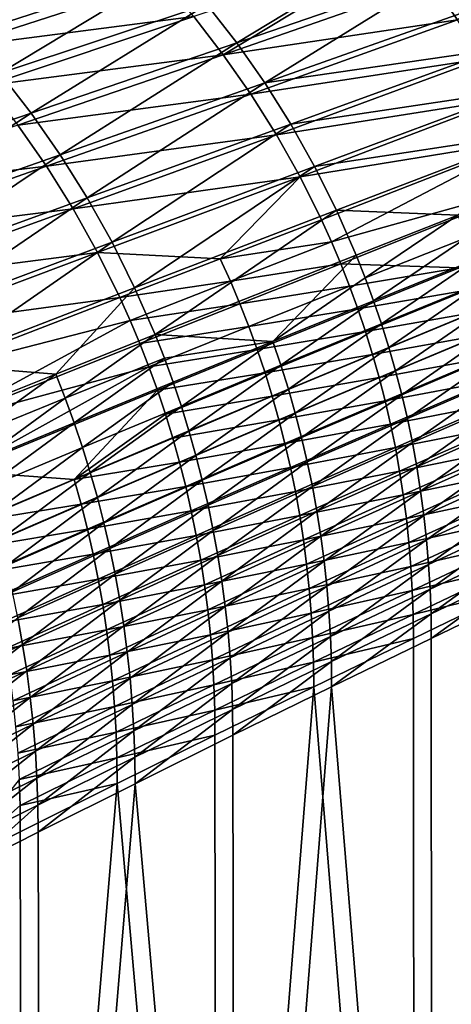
# Model space of a CAD drawing. Header units: metres. Extents: x -900 to 900, y -400 to 400.
# Tile 229 of 243: x 750 to 813, y 133 to 277. Entities that reach past the tile are written whole.
import ezdxf

# ---------------------------------------------------------------- set-up
doc = ezdxf.new("R2010")
doc.units = ezdxf.units.M

msp = doc.modelspace()

# ---------------------------------------------------------------- linework, layer by layer
at = {"layer": 'top'}
for points in [[(737.632568, 279.680328, -139.792862), (768.110962, 289.274658, -86.564728), (742.714417, 274.330872, -139.727478)], [(768.110962, 289.274658, -86.564728), (772.998901, 284.133423, -86.526016), (742.714417, 274.330872, -139.727478)], [(777.62677, 278.755463, -86.488091), (808.098511, 288.964691, -33.549595), (781.983765, 273.153381, -86.451195)], [(808.098511, 288.964691, -33.549595), (812.302551, 283.58609, -33.535637), (781.983765, 273.153381, -86.451195)], [(780.028992, 271.429291, -84.908028), (806.169006, 287.251801, -32.056137), (775.72583, 276.969086, -84.964172)], [(810.291565, 281.983398, -32.022514), (806.169006, 287.251801, -32.056137), (780.028992, 271.429291, -84.908028)], [(742.714417, 274.330872, -139.727478), (772.998901, 284.133423, -86.526016), (747.524109, 268.733154, -139.663727)], [(772.998901, 284.133423, -86.526016), (777.62677, 278.755463, -86.488091), (747.524109, 268.733154, -139.663727)], [(781.983765, 273.153381, -86.451195), (812.302551, 283.58609, -33.535637), (786.059753, 267.340271, -86.415588)], [(812.302551, 283.58609, -33.535637), (816.237732, 278.007172, -33.523922), (786.059753, 267.340271, -86.415588)], [(740.869202, 272.481049, -138.238556), (771.150574, 282.286469, -85.025169), (735.836792, 277.76889, -138.331573)], [(775.72583, 276.969086, -84.964172), (771.150574, 282.286469, -85.025169), (740.869202, 272.481049, -138.238556)], [(814.151367, 276.510223, -31.994404), (810.291565, 281.983398, -32.022514), (780.028992, 271.429291, -84.908028)], [(810.291565, 281.983398, -32.022514), (814.151367, 276.510223, -31.994404), (814.864502, 277.118073, -30.789059)], [(747.524109, 268.733154, -139.663727), (777.62677, 278.755463, -86.488091), (752.05072, 262.900085, -139.60199)], [(777.62677, 278.755463, -86.488091), (781.983765, 273.153381, -86.451195), (752.05072, 262.900085, -139.60199)], [(745.626587, 266.942963, -138.151001), (775.72583, 276.969086, -84.964172), (740.869202, 272.481049, -138.238556)], [(775.72583, 276.969086, -84.964172), (745.626587, 266.942963, -138.151001), (780.028992, 271.429291, -84.908028)], [(786.059753, 267.340271, -86.415588), (816.237732, 278.007172, -33.523922), (819.894226, 272.241241, -33.514404)], [(814.151367, 276.510223, -31.994404), (780.028992, 271.429291, -84.908028), (784.050842, 265.68338, -84.856918)], [(817.738281, 270.841949, -31.971643), (814.151367, 276.510223, -31.994404), (784.050842, 265.68338, -84.856918)], [(752.05072, 262.900085, -139.60199), (781.983765, 273.153381, -86.451195), (756.283875, 256.845032, -139.542694)], [(781.983765, 273.153381, -86.451195), (786.059753, 267.340271, -86.415588), (756.283875, 256.845032, -139.542694)], [(780.028992, 271.429291, -84.908028), (745.626587, 266.942963, -138.151001), (750.099609, 261.171204, -138.069244)], [(784.050842, 265.68338, -84.856918), (780.028992, 271.429291, -84.908028), (750.099609, 261.171204, -138.069244)], [(786.059753, 267.340271, -86.415588), (819.894226, 272.241241, -33.514404), (789.845154, 261.329712, -86.381531)], [(819.894226, 272.241241, -33.514404), (823.263306, 266.302399, -33.507084), (789.845154, 261.329712, -86.381531)], [(817.738281, 270.841949, -31.971643), (784.050842, 265.68338, -84.856918), (787.782227, 259.747559, -84.811005)], [(821.042419, 264.988892, -31.954088), (817.738281, 270.841949, -31.971643), (787.782227, 259.747559, -84.811005)], [(752.05072, 262.900085, -139.60199), (722.487732, 252.846405, -192.985291), (747.524109, 268.733154, -139.663727)], [(756.283875, 256.845032, -139.542694), (786.059753, 267.340271, -86.415588), (760.213867, 250.582001, -139.486221)], [(786.059753, 267.340271, -86.415588), (789.845154, 261.329712, -86.381531), (760.213867, 250.582001, -139.486221)], [(784.050842, 265.68338, -84.856918), (750.099609, 261.171204, -138.069244), (754.278931, 255.18251, -137.993591)], [(787.782227, 259.747559, -84.811005), (784.050842, 265.68338, -84.856918), (754.278931, 255.18251, -137.993591)], [(789.845154, 261.329712, -86.381531), (823.263306, 266.302399, -33.507084), (793.331299, 255.135727, -86.349281)], [(793.331299, 255.135727, -86.349281), (823.263306, 266.302399, -33.507084), (826.336609, 260.204895, -33.501965)], [(821.042419, 264.988892, -31.954088), (787.782227, 259.747559, -84.811005), (791.213928, 253.637985, -84.77047)], [(824.055908, 258.968292, -31.941742), (821.042419, 264.988892, -31.954088), (791.213928, 253.637985, -84.77047)], [(726.900513, 246.526443, -192.910095), (722.487732, 252.846405, -192.985291), (752.05072, 262.900085, -139.60199)], [(756.283875, 256.845032, -139.542694), (726.900513, 246.526443, -192.910095), (752.05072, 262.900085, -139.60199)], [(754.278931, 255.18251, -137.993591), (750.099609, 261.171204, -138.069244), (720.55481, 251.115967, -191.456863)], [(760.213867, 250.582001, -139.486221), (789.845154, 261.329712, -86.381531), (763.831848, 244.125381, -139.432983)], [(789.845154, 261.329712, -86.381531), (793.331299, 255.135727, -86.349281), (763.831848, 244.125381, -139.432983)], [(787.782227, 259.747559, -84.811005), (754.278931, 255.18251, -137.993591), (758.155212, 248.9935, -137.924393)], [(791.213928, 253.637985, -84.77047), (787.782227, 259.747559, -84.811005), (758.155212, 248.9935, -137.924393)], [(796.509949, 248.772781, -86.319099), (793.331299, 255.135727, -86.349281), (826.336609, 260.204895, -33.501965)], [(796.509949, 248.772781, -86.319099), (826.336609, 260.204895, -33.501965), (814.189148, 248.076477, -59.861225)], [(824.055908, 258.968292, -31.941742), (791.213928, 253.637985, -84.77047), (794.33667, 247.370911, -84.735489)], [(795.779358, 244.18338, -84.720139), (824.055908, 258.968292, -31.941742), (794.33667, 247.370911, -84.735489)], [(826.772217, 252.80191, -31.93471), (824.055908, 258.968292, -31.941742), (795.779358, 244.18338, -84.720139)], [(730.996399, 239.988327, -192.838608), (726.900513, 246.526443, -192.910095), (756.283875, 256.845032, -139.542694)], [(760.213867, 250.582001, -139.486221), (730.996399, 239.988327, -192.838608), (756.283875, 256.845032, -139.542694)], [(754.278931, 255.18251, -137.993591), (720.55481, 251.115967, -191.456863), (724.914734, 244.859909, -191.367401)], [(758.155212, 248.9935, -137.924393), (754.278931, 255.18251, -137.993591), (724.914734, 244.859909, -191.367401)], [(763.831848, 244.125381, -139.432983), (793.331299, 255.135727, -86.349281), (767.129578, 237.490021, -139.383362)], [(767.129578, 237.490021, -139.383362), (793.331299, 255.135727, -86.349281), (796.509949, 248.772781, -86.319099)], [(758.155212, 248.9935, -137.924393), (761.719055, 242.620865, -137.861984), (791.213928, 253.637985, -84.77047)], [(791.213928, 253.637985, -84.77047), (761.719055, 242.620865, -137.861984), (779.589783, 241.711884, -111.236504)], [(794.33667, 247.370911, -84.735489), (791.213928, 253.637985, -84.77047), (779.589783, 241.711884, -111.236504)], [(797.141357, 240.962555, -84.706238), (826.772217, 252.80191, -31.93471), (795.779358, 244.18338, -84.720139)], [(814.394165, 240.387329, -58.273975), (826.772217, 252.80191, -31.93471), (797.141357, 240.962555, -84.706238)], [(734.766174, 233.247086, -192.771347), (730.996399, 239.988327, -192.838608), (760.213867, 250.582001, -139.486221)], [(763.831848, 244.125381, -139.432983), (734.766174, 233.247086, -192.771347), (760.213867, 250.582001, -139.486221)], [(724.914734, 244.859909, -191.367401), (728.957703, 238.393723, -191.2854), (758.155212, 248.9935, -137.924393)], [(728.957703, 238.393723, -191.2854), (761.719055, 242.620865, -137.861984), (758.155212, 248.9935, -137.924393)], [(770.099609, 230.691208, -139.337753), (767.129578, 237.490021, -139.383362), (796.509949, 248.772781, -86.319099)], [(799.373779, 242.255722, -86.291229), (770.099609, 230.691208, -139.337753), (796.509949, 248.772781, -86.319099)], [(814.189148, 248.076477, -59.861225), (799.373779, 242.255722, -86.291229), (796.509949, 248.772781, -86.319099)], [(799.373779, 242.255722, -86.291229), (814.189148, 248.076477, -59.861225), (800.685547, 238.944153, -86.278244)], [(800.685547, 238.944153, -86.278244), (814.189148, 248.076477, -59.861225), (815.479492, 244.833221, -59.854172)], [(795.779358, 244.18338, -84.720139), (794.33667, 247.370911, -84.735489), (779.589783, 241.711884, -111.236504)], [(738.201477, 226.318207, -192.708771), (734.766174, 233.247086, -192.771347), (763.831848, 244.125381, -139.432983)], [(767.129578, 237.490021, -139.383362), (738.201477, 226.318207, -192.708771), (763.831848, 244.125381, -139.432983)], [(781.058777, 238.455856, -111.215858), (795.779358, 244.18338, -84.720139), (779.589783, 241.711884, -111.236504)], [(797.141357, 240.962555, -84.706238), (795.779358, 244.18338, -84.720139), (781.058777, 238.455856, -111.215858)], [(801.916199, 235.599777, -86.265938), (800.685547, 238.944153, -86.278244), (815.479492, 244.833221, -59.854172)], [(801.916199, 235.599777, -86.265938), (815.479492, 244.833221, -59.854172), (816.690125, 241.558411, -59.847485)], [(728.957703, 238.393723, -191.2854), (732.674072, 231.734772, -191.211243), (761.719055, 242.620865, -137.861984)], [(761.719055, 242.620865, -137.861984), (732.674072, 231.734772, -191.211243), (764.961182, 236.081238, -137.806671)], [(779.589783, 241.711884, -111.236504), (761.719055, 242.620865, -137.861984), (764.961182, 236.081238, -137.806671)], [(770.099609, 230.691208, -139.337753), (799.373779, 242.255722, -86.291229), (787.264832, 229.662277, -112.748459)], [(787.264832, 229.662277, -112.748459), (799.373779, 242.255722, -86.291229), (800.685547, 238.944153, -86.278244)], [(781.058777, 238.455856, -111.215858), (779.589783, 241.711884, -111.236504), (764.961182, 236.081238, -137.806671)], [(782.445557, 235.16539, -111.196907), (797.141357, 240.962555, -84.706238), (781.058777, 238.455856, -111.215858)], [(798.421753, 237.710449, -84.69381), (797.141357, 240.962555, -84.706238), (782.445557, 235.16539, -111.196907)], [(798.421753, 237.710449, -84.69381), (814.394165, 240.387329, -58.273975), (797.141357, 240.962555, -84.706238)], [(803.065002, 232.224548, -86.254333), (801.916199, 235.599777, -86.265938), (816.690125, 241.558411, -59.847485)], [(816.690125, 241.558411, -59.847485), (817.820374, 238.253952, -59.841175), (803.065002, 232.224548, -86.254333)], [(799.6203, 234.42894, -84.682884), (814.394165, 240.387329, -58.273975), (798.421753, 237.710449, -84.69381)], [(814.394165, 240.387329, -58.273975), (799.6203, 234.42894, -84.682884), (815.492249, 237.149017, -58.269424)], [(766.458679, 232.754013, -137.781784), (781.058777, 238.455856, -111.215858), (764.961182, 236.081238, -137.806671)], [(782.445557, 235.16539, -111.196907), (781.058777, 238.455856, -111.215858), (766.458679, 232.754013, -137.781784)], [(787.264832, 229.662277, -112.748459), (800.685547, 238.944153, -86.278244), (801.916199, 235.599777, -86.265938)], [(817.820374, 238.253952, -59.841175), (804.131287, 228.820435, -86.243469), (803.065002, 232.224548, -86.254333)], [(817.820374, 238.253952, -59.841175), (818.869507, 234.921814, -59.835266), (804.131287, 228.820435, -86.243469)], [(738.201477, 226.318207, -192.708771), (767.129578, 237.490021, -139.383362), (755.638794, 224.94371, -165.961166)], [(755.638794, 224.94371, -165.961166), (767.129578, 237.490021, -139.383362), (770.099609, 230.691208, -139.337753)], [(783.749084, 231.842499, -111.179688), (798.421753, 237.710449, -84.69381), (782.445557, 235.16539, -111.196907)], [(783.749084, 231.842499, -111.179688), (799.6203, 234.42894, -84.682884), (798.421753, 237.710449, -84.69381)], [(799.6203, 234.42894, -84.682884), (800.736694, 231.119965, -84.673477), (815.492249, 237.149017, -58.269424)], [(800.736694, 231.119965, -84.673477), (816.509521, 233.886276, -58.26609), (815.492249, 237.149017, -58.269424)], [(764.961182, 236.081238, -137.806671), (732.674072, 231.734772, -191.211243), (736.054199, 224.900436, -191.145325)], [(766.458679, 232.754013, -137.781784), (764.961182, 236.081238, -137.806671), (736.054199, 224.900436, -191.145325)], [(767.872253, 229.391296, -137.758804), (782.445557, 235.16539, -111.196907), (766.458679, 232.754013, -137.781784)], [(783.749084, 231.842499, -111.179688), (782.445557, 235.16539, -111.196907), (767.872253, 229.391296, -137.758804)], [(788.433716, 226.213913, -112.732765), (787.264832, 229.662277, -112.748459), (801.916199, 235.599777, -86.265938)], [(788.433716, 226.213913, -112.732765), (801.916199, 235.599777, -86.265938), (803.065002, 232.224548, -86.254333)], [(784.969177, 228.489151, -111.164238), (799.6203, 234.42894, -84.682884), (783.749084, 231.842499, -111.179688)], [(800.736694, 231.119965, -84.673477), (799.6203, 234.42894, -84.682884), (784.969177, 228.489151, -111.164238)], [(801.770874, 227.7854, -84.665627), (816.509521, 233.886276, -58.26609), (800.736694, 231.119965, -84.673477)], [(817.445801, 230.600983, -58.263985), (816.509521, 233.886276, -58.26609), (801.770874, 227.7854, -84.665627)], [(818.869507, 234.921814, -59.835266), (805.114441, 225.38942, -86.233383), (804.131287, 228.820435, -86.243469)], [(805.114441, 225.38942, -86.233383), (818.869507, 234.921814, -59.835266), (819.836975, 231.56395, -59.829773)], [(739.08844, 217.908096, -191.088013), (766.458679, 232.754013, -137.781784), (736.054199, 224.900436, -191.145325)], [(739.08844, 217.908096, -191.088013), (767.872253, 229.391296, -137.758804), (766.458679, 232.754013, -137.781784)], [(789.518555, 222.735565, -112.718086), (788.433716, 226.213913, -112.732765), (803.065002, 232.224548, -86.254333)], [(803.065002, 232.224548, -86.254333), (804.131287, 228.820435, -86.243469), (789.518555, 222.735565, -112.718086)], [(769.200928, 225.995132, -137.737762), (783.749084, 231.842499, -111.179688), (767.872253, 229.391296, -137.758804)], [(769.200928, 225.995132, -137.737762), (784.969177, 228.489151, -111.164238), (783.749084, 231.842499, -111.179688)], [(786.105652, 225.107239, -111.150581), (800.736694, 231.119965, -84.673477), (784.969177, 228.489151, -111.164238)], [(786.105652, 225.107239, -111.150581), (801.770874, 227.7854, -84.665627), (800.736694, 231.119965, -84.673477)], [(806.013916, 221.933502, -86.224091), (805.114441, 225.38942, -86.233383), (819.836975, 231.56395, -59.829773)], [(806.013916, 221.933502, -86.224091), (819.836975, 231.56395, -59.829773), (820.722229, 228.182373, -59.824711)], [(769.200928, 225.995132, -137.737762), (767.872253, 229.391296, -137.758804), (739.08844, 217.908096, -191.088013)], [(757.025818, 221.41214, -165.936981), (755.638794, 224.94371, -165.961166), (770.099609, 230.691208, -139.337753)], [(757.025818, 221.41214, -165.936981), (770.099609, 230.691208, -139.337753), (771.459656, 227.235367, -139.316589)], [(771.459656, 227.235367, -139.316589), (770.099609, 230.691208, -139.337753), (787.264832, 229.662277, -112.748459)], [(771.459656, 227.235367, -139.316589), (787.264832, 229.662277, -112.748459), (772.735291, 223.744553, -139.29657)], [(787.264832, 229.662277, -112.748459), (773.925903, 220.220749, -139.277756), (772.735291, 223.744553, -139.29657)], [(773.925903, 220.220749, -139.277756), (787.264832, 229.662277, -112.748459), (788.433716, 226.213913, -112.732765)], [(802.722595, 224.42717, -84.65934), (817.445801, 230.600983, -58.263985), (801.770874, 227.7854, -84.665627)], [(818.300842, 227.294998, -58.263119), (817.445801, 230.600983, -58.263985), (802.722595, 224.42717, -84.65934)], [(770.444397, 222.56752, -137.718704), (784.969177, 228.489151, -111.164238), (769.200928, 225.995132, -137.737762)], [(784.969177, 228.489151, -111.164238), (770.444397, 222.56752, -137.718704), (786.105652, 225.107239, -111.150581)], [(804.131287, 228.820435, -86.243469), (790.518677, 219.229263, -112.704483), (789.518555, 222.735565, -112.718086)], [(804.131287, 228.820435, -86.243469), (805.114441, 225.38942, -86.233383), (790.518677, 219.229263, -112.704483)], [(806.829224, 218.454697, -86.215637), (806.013916, 221.933502, -86.224091), (820.722229, 228.182373, -59.824711)], [(820.722229, 228.182373, -59.824711), (821.524658, 224.779053, -59.820103), (806.829224, 218.454697, -86.215637)], [(758.326721, 217.844635, -165.914139), (757.025818, 221.41214, -165.936981), (771.459656, 227.235367, -139.316589)], [(758.326721, 217.844635, -165.914139), (771.459656, 227.235367, -139.316589), (772.735291, 223.744553, -139.29657)], [(787.158264, 221.69873, -111.138756), (801.770874, 227.7854, -84.665627), (786.105652, 225.107239, -111.150581)], [(802.722595, 224.42717, -84.65934), (801.770874, 227.7854, -84.665627), (787.158264, 221.69873, -111.138756)], [(803.591675, 221.04715, -84.654648), (818.300842, 227.294998, -58.263119), (802.722595, 224.42717, -84.65934)], [(819.074524, 223.97023, -58.263512), (818.300842, 227.294998, -58.263119), (803.591675, 221.04715, -84.654648)], [(741.294617, 219.217606, -192.651382), (738.201477, 226.318207, -192.708771), (755.638794, 224.94371, -165.961166)], [(741.768799, 210.774963, -191.039703), (769.200928, 225.995132, -137.737762), (739.08844, 217.908096, -191.088013)], [(741.768799, 210.774963, -191.039703), (770.444397, 222.56752, -137.718704), (769.200928, 225.995132, -137.737762)], [(770.444397, 222.56752, -137.718704), (771.6026, 219.110428, -137.701675), (786.105652, 225.107239, -111.150581)], [(771.6026, 219.110428, -137.701675), (787.158264, 221.69873, -111.138756), (786.105652, 225.107239, -111.150581)], [(775.030762, 216.666016, -139.260193), (773.925903, 220.220749, -139.277756), (788.433716, 226.213913, -112.732765)], [(775.030762, 216.666016, -139.260193), (788.433716, 226.213913, -112.732765), (789.518555, 222.735565, -112.718086)], [(805.114441, 225.38942, -86.233383), (791.433594, 215.697006, -112.691978), (790.518677, 219.229263, -112.704483)], [(791.433594, 215.697006, -112.691978), (805.114441, 225.38942, -86.233383), (806.013916, 221.933502, -86.224091)], [(741.294617, 219.217606, -192.651382), (755.638794, 224.94371, -165.961166), (742.710693, 215.608002, -192.624802)], [(742.710693, 215.608002, -192.624802), (755.638794, 224.94371, -165.961166), (757.025818, 221.41214, -165.936981)], [(759.540771, 214.243256, -165.892685), (758.326721, 217.844635, -165.914139), (772.735291, 223.744553, -139.29657)], [(772.735291, 223.744553, -139.29657), (773.925903, 220.220749, -139.277756), (759.540771, 214.243256, -165.892685)], [(788.126892, 218.265549, -111.128807), (802.722595, 224.42717, -84.65934), (787.158264, 221.69873, -111.138756)], [(803.591675, 221.04715, -84.654648), (802.722595, 224.42717, -84.65934), (788.126892, 218.265549, -111.128807)], [(804.377991, 217.647247, -84.651581), (819.074524, 223.97023, -58.263512), (803.591675, 221.04715, -84.654648)], [(819.766602, 220.628525, -58.265179), (819.074524, 223.97023, -58.263512), (804.377991, 217.647247, -84.651581)], [(806.829224, 218.454697, -86.215637), (821.524658, 224.779053, -59.820103), (807.559875, 214.955017, -86.208054)], [(807.559875, 214.955017, -86.208054), (821.524658, 224.779053, -59.820103), (822.243896, 221.356018, -59.81596)], [(758.322998, 209.565918, -164.309326), (770.444397, 222.56752, -137.718704), (741.768799, 210.774963, -191.039703)], [(771.6026, 219.110428, -137.701675), (770.444397, 222.56752, -137.718704), (758.322998, 209.565918, -164.309326)], [(776.049255, 213.082367, -139.243942), (775.030762, 216.666016, -139.260193), (789.518555, 222.735565, -112.718086)], [(789.518555, 222.735565, -112.718086), (790.518677, 219.229263, -112.704483), (776.049255, 213.082367, -139.243942)], [(744.038757, 211.961609, -192.599686), (742.710693, 215.608002, -192.624802), (757.025818, 221.41214, -165.936981)], [(744.038757, 211.961609, -192.599686), (757.025818, 221.41214, -165.936981), (758.326721, 217.844635, -165.914139)], [(772.675232, 215.625793, -137.686722), (787.158264, 221.69873, -111.138756), (771.6026, 219.110428, -137.701675)], [(788.126892, 218.265549, -111.128807), (787.158264, 221.69873, -111.138756), (772.675232, 215.625793, -137.686722)], [(789.011353, 214.809601, -111.12075), (803.591675, 221.04715, -84.654648), (788.126892, 218.265549, -111.128807)], [(804.377991, 217.647247, -84.651581), (803.591675, 221.04715, -84.654648), (789.011353, 214.809601, -111.12075)], [(792.262756, 212.140854, -112.680626), (791.433594, 215.697006, -112.691978), (806.013916, 221.933502, -86.224091)], [(792.262756, 212.140854, -112.680626), (806.013916, 221.933502, -86.224091), (806.829224, 218.454697, -86.215637)], [(807.559875, 214.955017, -86.208054), (822.243896, 221.356018, -59.81596), (808.205383, 211.436508, -86.20137)], [(822.243896, 221.356018, -59.81596), (822.879456, 217.915268, -59.812305), (808.205383, 211.436508, -86.20137)], [(773.925903, 220.220749, -139.277756), (760.667297, 210.610046, -165.872681), (759.540771, 214.243256, -165.892685)], [(760.667297, 210.610046, -165.872681), (773.925903, 220.220749, -139.277756), (775.030762, 216.666016, -139.260193)], [(805.08136, 214.22937, -84.650146), (819.766602, 220.628525, -58.265179), (804.377991, 217.647247, -84.651581)], [(820.376953, 217.271744, -58.268131), (819.766602, 220.628525, -58.265179), (805.08136, 214.22937, -84.650146)], [(758.322998, 209.565918, -164.309326), (772.675232, 215.625793, -137.686722), (771.6026, 219.110428, -137.701675)], [(773.662231, 212.115616, -137.673874), (788.126892, 218.265549, -111.128807), (772.675232, 215.625793, -137.686722)], [(789.011353, 214.809601, -111.12075), (788.126892, 218.265549, -111.128807), (773.662231, 212.115616, -137.673874)], [(790.518677, 219.229263, -112.704483), (776.980896, 209.471848, -139.229019), (776.049255, 213.082367, -139.243942)], [(790.518677, 219.229263, -112.704483), (791.433594, 215.697006, -112.691978), (776.980896, 209.471848, -139.229019)], [(793.005737, 208.562836, -112.670464), (792.262756, 212.140854, -112.680626), (806.829224, 218.454697, -86.215637)], [(793.005737, 208.562836, -112.670464), (806.829224, 218.454697, -86.215637), (807.559875, 214.955017, -86.208054)], [(808.205383, 211.436508, -86.20137), (822.879456, 217.915268, -59.812305), (808.765503, 207.901215, -86.19561)], [(822.879456, 217.915268, -59.812305), (823.430969, 214.458847, -59.809155), (808.765503, 207.901215, -86.19561)], [(745.278076, 208.280518, -192.576111), (744.038757, 211.961609, -192.599686), (758.326721, 217.844635, -165.914139)], [(745.278076, 208.280518, -192.576111), (758.326721, 217.844635, -165.914139), (759.540771, 214.243256, -165.892685)], [(761.705688, 206.947098, -165.854172), (760.667297, 210.610046, -165.872681), (775.030762, 216.666016, -139.260193)], [(761.705688, 206.947098, -165.854172), (775.030762, 216.666016, -139.260193), (776.049255, 213.082367, -139.243942)], [(789.811523, 211.332855, -111.114632), (804.377991, 217.647247, -84.651581), (789.011353, 214.809601, -111.12075)], [(805.08136, 214.22937, -84.650146), (804.377991, 217.647247, -84.651581), (789.811523, 211.332855, -111.114632)], [(805.701538, 210.79538, -84.650391), (820.376953, 217.271744, -58.268131), (805.08136, 214.22937, -84.650146)], [(820.905396, 213.901718, -58.272404), (820.376953, 217.271744, -58.268131), (805.701538, 210.79538, -84.650391)], [(773.662231, 212.115616, -137.673874), (772.675232, 215.625793, -137.686722), (758.322998, 209.565918, -164.309326)], [(791.433594, 215.697006, -112.691978), (777.825134, 205.836563, -139.215515), (776.980896, 209.471848, -139.229019)], [(777.825134, 205.836563, -139.215515), (791.433594, 215.697006, -112.691978), (792.262756, 212.140854, -112.680626)], [(746.427979, 204.566849, -192.554138), (745.278076, 208.280518, -192.576111), (759.540771, 214.243256, -165.892685)], [(759.540771, 214.243256, -165.892685), (760.667297, 210.610046, -165.872681), (746.427979, 204.566849, -192.554138)], [(774.563416, 208.581863, -137.663177), (789.011353, 214.809601, -111.12075), (773.662231, 212.115616, -137.673874)], [(789.811523, 211.332855, -111.114632), (789.011353, 214.809601, -111.12075), (774.563416, 208.581863, -137.663177)], [(790.527161, 207.837204, -111.110481), (805.08136, 214.22937, -84.650146), (789.811523, 211.332855, -111.114632)], [(805.701538, 210.79538, -84.650391), (805.08136, 214.22937, -84.650146), (790.527161, 207.837204, -111.110481)], [(793.005737, 208.562836, -112.670464), (807.559875, 214.955017, -86.208054), (793.66217, 204.965027, -112.661537)], [(807.559875, 214.955017, -86.208054), (808.205383, 211.436508, -86.20137), (793.66217, 204.965027, -112.661537)], [(806.238403, 207.346954, -84.652344), (820.905396, 213.901718, -58.272404), (805.701538, 210.79538, -84.650391)], [(821.351624, 210.520218, -58.278027), (820.905396, 213.901718, -58.272404), (806.238403, 207.346954, -84.652344)], [(808.765503, 207.901215, -86.19561), (823.430969, 214.458847, -59.809155), (809.239868, 204.351196, -86.190819)], [(823.430969, 214.458847, -59.809155), (823.898071, 210.9888, -59.806522), (809.239868, 204.351196, -86.190819)], [(762.655396, 203.256516, -165.837204), (761.705688, 206.947098, -165.854172), (776.049255, 213.082367, -139.243942)], [(776.049255, 213.082367, -139.243942), (776.980896, 209.471848, -139.229019), (762.655396, 203.256516, -165.837204)], [(744.092896, 203.517609, -191.000778), (758.322998, 209.565918, -164.309326), (741.768799, 210.774963, -191.039703)], [(759.329773, 205.97673, -164.294556), (773.662231, 212.115616, -137.673874), (758.322998, 209.565918, -164.309326)], [(774.563416, 208.581863, -137.663177), (773.662231, 212.115616, -137.673874), (759.329773, 205.97673, -164.294556)], [(775.378662, 205.026474, -137.654663), (789.811523, 211.332855, -111.114632), (774.563416, 208.581863, -137.663177)], [(790.527161, 207.837204, -111.110481), (789.811523, 211.332855, -111.114632), (775.378662, 205.026474, -137.654663)], [(778.581482, 202.178574, -139.203461), (777.825134, 205.836563, -139.215515), (792.262756, 212.140854, -112.680626)], [(778.581482, 202.178574, -139.203461), (792.262756, 212.140854, -112.680626), (793.005737, 208.562836, -112.670464)], [(791.158203, 204.324539, -111.108337), (805.701538, 210.79538, -84.650391), (790.527161, 207.837204, -111.110481)], [(806.238403, 207.346954, -84.652344), (805.701538, 210.79538, -84.650391), (791.158203, 204.324539, -111.108337)], [(793.66217, 204.965027, -112.661537), (808.205383, 211.436508, -86.20137), (794.231567, 201.349487, -112.653877)], [(808.205383, 211.436508, -86.20137), (808.765503, 207.901215, -86.19561), (794.231567, 201.349487, -112.653877)], [(809.239868, 204.351196, -86.190819), (823.898071, 210.9888, -59.806522), (809.628235, 200.788498, -86.187019)], [(823.898071, 210.9888, -59.806522), (824.28064, 207.507156, -59.804432), (809.628235, 200.788498, -86.187019)], [(759.329773, 205.97673, -164.294556), (758.322998, 209.565918, -164.309326), (744.092896, 203.517609, -191.000778)], [(760.667297, 210.610046, -165.872681), (747.487854, 200.822739, -192.533829), (746.427979, 204.566849, -192.554138)], [(747.487854, 200.822739, -192.533829), (760.667297, 210.610046, -165.872681), (761.705688, 206.947098, -165.854172)], [(776.980896, 209.471848, -139.229019), (763.51593, 199.540405, -165.821869), (762.655396, 203.256516, -165.837204)], [(776.980896, 209.471848, -139.229019), (777.825134, 205.836563, -139.215515), (763.51593, 199.540405, -165.821869)], [(806.691833, 203.885788, -84.656059), (821.351624, 210.520218, -58.278027), (806.238403, 207.346954, -84.652344)], [(821.715637, 207.129059, -58.28503), (821.351624, 210.520218, -58.278027), (806.691833, 203.885788, -84.656059)], [(760.248962, 202.363251, -164.28212), (774.563416, 208.581863, -137.663177), (759.329773, 205.97673, -164.294556)], [(775.378662, 205.026474, -137.654663), (774.563416, 208.581863, -137.663177), (760.248962, 202.363251, -164.28212)], [(779.249634, 198.499969, -139.192886), (778.581482, 202.178574, -139.203461), (793.005737, 208.562836, -112.670464)], [(793.005737, 208.562836, -112.670464), (793.66217, 204.965027, -112.661537), (779.249634, 198.499969, -139.192886)], [(794.231567, 201.349487, -112.653877), (808.765503, 207.901215, -86.19561), (794.713745, 197.718292, -112.647545)], [(808.765503, 207.901215, -86.19561), (809.239868, 204.351196, -86.190819), (794.713745, 197.718292, -112.647545)], [(748.457153, 197.050308, -192.515228), (747.487854, 200.822739, -192.533829), (761.705688, 206.947098, -165.854172)], [(748.457153, 197.050308, -192.515228), (761.705688, 206.947098, -165.854172), (762.655396, 203.256516, -165.837204)], [(776.107666, 201.451447, -137.648407), (790.527161, 207.837204, -111.110481), (775.378662, 205.026474, -137.654663)], [(791.158203, 204.324539, -111.108337), (790.527161, 207.837204, -111.110481), (776.107666, 201.451447, -137.648407)], [(791.704407, 200.796494, -111.108253), (806.238403, 207.346954, -84.652344), (791.158203, 204.324539, -111.108337)], [(806.691833, 203.885788, -84.656059), (806.238403, 207.346954, -84.652344), (791.704407, 200.796494, -111.108253)], [(807.061707, 200.413559, -84.661568), (821.715637, 207.129059, -58.28503), (806.691833, 203.885788, -84.656059)], [(821.997131, 203.730118, -58.293438), (821.715637, 207.129059, -58.28503), (807.061707, 200.413559, -84.661568)], [(809.628235, 200.788498, -86.187019), (824.28064, 207.507156, -59.804432), (809.930359, 197.215195, -86.18425)], [(824.28064, 207.507156, -59.804432), (824.578308, 204.015976, -59.802895), (809.930359, 197.215195, -86.18425)], [(745.120911, 199.847519, -190.98494), (759.329773, 205.97673, -164.294556), (744.092896, 203.517609, -191.000778)], [(760.248962, 202.363251, -164.28212), (759.329773, 205.97673, -164.294556), (745.120911, 199.847519, -190.98494)], [(761.080383, 198.727478, -164.272079), (775.378662, 205.026474, -137.654663), (760.248962, 202.363251, -164.28212)], [(776.107666, 201.451447, -137.648407), (775.378662, 205.026474, -137.654663), (761.080383, 198.727478, -164.272079)], [(777.825134, 205.836563, -139.215515), (764.286865, 195.800888, -165.808182), (763.51593, 199.540405, -165.821869)], [(764.286865, 195.800888, -165.808182), (777.825134, 205.836563, -139.215515), (778.581482, 202.178574, -139.203461)], [(776.750427, 197.858658, -137.644424), (791.158203, 204.324539, -111.108337), (776.107666, 201.451447, -137.648407)], [(791.704407, 200.796494, -111.108253), (791.158203, 204.324539, -111.108337), (776.750427, 197.858658, -137.644424)], [(793.66217, 204.965027, -112.661537), (779.829163, 194.802856, -139.183868), (779.249634, 198.499969, -139.192886)], [(793.66217, 204.965027, -112.661537), (794.231567, 201.349487, -112.653877), (779.829163, 194.802856, -139.183868)], [(792.16571, 197.254639, -111.110298), (806.691833, 203.885788, -84.656059), (791.704407, 200.796494, -111.108253)], [(807.061707, 200.413559, -84.661568), (806.691833, 203.885788, -84.656059), (792.16571, 197.254639, -111.110298)], [(794.713745, 197.718292, -112.647545), (809.239868, 204.351196, -86.190819), (795.108398, 194.073532, -112.642563)], [(809.239868, 204.351196, -86.190819), (809.628235, 200.788498, -86.187019), (795.108398, 194.073532, -112.642563)], [(807.347839, 196.932144, -84.668907), (821.997131, 203.730118, -58.293438), (807.061707, 200.413559, -84.661568)], [(822.196045, 200.325577, -58.303238), (821.997131, 203.730118, -58.293438), (807.347839, 196.932144, -84.668907)], [(809.930359, 197.215195, -86.18425), (824.578308, 204.015976, -59.802895), (810.146118, 193.633362, -86.182533)], [(824.578308, 204.015976, -59.802895), (824.790955, 200.517319, -59.801929), (810.146118, 193.633362, -86.182533)], [(746.059448, 196.152542, -190.971603), (760.248962, 202.363251, -164.28212), (745.120911, 199.847519, -190.98494)], [(761.080383, 198.727478, -164.272079), (760.248962, 202.363251, -164.28212), (746.059448, 196.152542, -190.971603)], [(749.335327, 193.251755, -192.498428), (748.457153, 197.050308, -192.515228), (762.655396, 203.256516, -165.837204)], [(762.655396, 203.256516, -165.837204), (763.51593, 199.540405, -165.821869), (749.335327, 193.251755, -192.498428)], [(764.967712, 192.040115, -165.796219), (764.286865, 195.800888, -165.808182), (778.581482, 202.178574, -139.203461)], [(764.967712, 192.040115, -165.796219), (778.581482, 202.178574, -139.203461), (779.249634, 198.499969, -139.192886)], [(761.823914, 195.071442, -164.264481), (776.107666, 201.451447, -137.648407), (761.080383, 198.727478, -164.272079)], [(776.750427, 197.858658, -137.644424), (776.107666, 201.451447, -137.648407), (761.823914, 195.071442, -164.264481)], [(777.306763, 194.249695, -137.642792), (791.704407, 200.796494, -111.108253), (776.750427, 197.858658, -137.644424)], [(792.16571, 197.254639, -111.110298), (791.704407, 200.796494, -111.108253), (777.306763, 194.249695, -137.642792)], [(794.231567, 201.349487, -112.653877), (780.319763, 191.089371, -139.176453), (779.829163, 194.802856, -139.183868)], [(794.231567, 201.349487, -112.653877), (794.713745, 197.718292, -112.647545), (780.319763, 191.089371, -139.176453)], [(795.108398, 194.073532, -112.642563), (809.628235, 200.788498, -86.187019), (795.415283, 190.417313, -112.638985)], [(809.628235, 200.788498, -86.187019), (809.930359, 197.215195, -86.18425), (795.415283, 190.417313, -112.638985)], [(763.51593, 199.540405, -165.821869), (750.122009, 189.429214, -192.483459), (749.335327, 193.251755, -192.498428)], [(763.51593, 199.540405, -165.821869), (764.286865, 195.800888, -165.808182), (750.122009, 189.429214, -192.483459)], [(792.541992, 193.700577, -111.11451), (807.061707, 200.413559, -84.661568), (792.16571, 197.254639, -111.110298)], [(807.347839, 196.932144, -84.668907), (807.061707, 200.413559, -84.661568), (792.541992, 193.700577, -111.11451)], [(807.549988, 193.444214, -84.67807), (822.196045, 200.325577, -58.303238), (807.347839, 196.932144, -84.668907)], [(822.312256, 196.91774, -58.314411), (822.196045, 200.325577, -58.303238), (807.549988, 193.444214, -84.67807)], [(824.790955, 200.517319, -59.801929), (810.27533, 190.045074, -86.181908), (810.146118, 193.633362, -86.182533)], [(824.790955, 200.517319, -59.801929), (824.918457, 197.013245, -59.801559), (810.27533, 190.045074, -86.181908)], [(746.908325, 192.434753, -190.960785), (761.080383, 198.727478, -164.272079), (746.059448, 196.152542, -190.971603)], [(761.823914, 195.071442, -164.264481), (761.080383, 198.727478, -164.272079), (746.908325, 192.434753, -190.960785)], [(762.47937, 191.397064, -164.259369), (776.750427, 197.858658, -137.644424), (761.823914, 195.071442, -164.264481)], [(777.306763, 194.249695, -137.642792), (776.750427, 197.858658, -137.644424), (762.47937, 191.397064, -164.259369)], [(765.558228, 188.260208, -165.786041), (764.967712, 192.040115, -165.796219), (779.249634, 198.499969, -139.192886)], [(779.249634, 198.499969, -139.192886), (779.829163, 194.802856, -139.183868), (765.558228, 188.260208, -165.786041)], [(777.776611, 190.626114, -137.64357), (792.16571, 197.254639, -111.110298), (777.306763, 194.249695, -137.642792)], [(792.541992, 193.700577, -111.11451), (792.16571, 197.254639, -111.110298), (777.776611, 190.626114, -137.64357)], [(794.713745, 197.718292, -112.647545), (780.721252, 187.361618, -139.17067), (780.319763, 191.089371, -139.176453)], [(794.713745, 197.718292, -112.647545), (795.108398, 194.073532, -112.642563), (780.721252, 187.361618, -139.17067)], [(792.83313, 190.136215, -111.120956), (807.347839, 196.932144, -84.668907), (792.541992, 193.700577, -111.11451)], [(807.549988, 193.444214, -84.67807), (807.347839, 196.932144, -84.668907), (792.83313, 190.136215, -111.120956)], [(795.415283, 190.417313, -112.638985), (809.930359, 197.215195, -86.18425), (795.634399, 186.751724, -112.636848)], [(809.930359, 197.215195, -86.18425), (810.146118, 193.633362, -86.182533), (795.634399, 186.751724, -112.636848)], [(807.667969, 189.952576, -84.689034), (822.312256, 196.91774, -58.314411), (807.549988, 193.444214, -84.67807)], [(822.345398, 193.507782, -58.332184), (822.312256, 196.91774, -58.314411), (807.667969, 189.952576, -84.689034)], [(824.918457, 197.013245, -59.801559), (810.318054, 186.452408, -86.182411), (810.27533, 190.045074, -86.181908)], [(824.960754, 193.505814, -59.801792), (810.318054, 186.452408, -86.182411), (824.918457, 197.013245, -59.801559)], [(747.667358, 188.696213, -190.952545), (761.823914, 195.071442, -164.264481), (746.908325, 192.434753, -190.960785)], [(762.47937, 191.397064, -164.259369), (761.823914, 195.071442, -164.264481), (747.667358, 188.696213, -190.952545)], [(764.286865, 195.800888, -165.808182), (750.816711, 185.584915, -192.470398), (750.122009, 189.429214, -192.483459)], [(750.816711, 185.584915, -192.470398), (764.286865, 195.800888, -165.808182), (764.967712, 192.040115, -165.796219)], [(763.046631, 187.705933, -164.256805), (777.306763, 194.249695, -137.642792), (762.47937, 191.397064, -164.259369)], [(777.776611, 190.626114, -137.64357), (777.306763, 194.249695, -137.642792), (763.046631, 187.705933, -164.256805)], [(779.829163, 194.802856, -139.183868), (766.058105, 184.463348, -165.777679), (765.558228, 188.260208, -165.786041)], [(779.829163, 194.802856, -139.183868), (780.319763, 191.089371, -139.176453), (766.058105, 184.463348, -165.777679)], [(778.159851, 186.989471, -137.646851), (792.541992, 193.700577, -111.11451), (777.776611, 190.626114, -137.64357)], [(792.83313, 190.136215, -111.120956), (792.541992, 193.700577, -111.11451), (778.159851, 186.989471, -137.646851)], [(795.108398, 194.073532, -112.642563), (781.033447, 183.621719, -139.166595), (780.721252, 187.361618, -139.17067)], [(795.108398, 194.073532, -112.642563), (795.415283, 190.417313, -112.638985), (781.033447, 183.621719, -139.166595)], [(795.634399, 186.751724, -112.636848), (810.146118, 193.633362, -86.182533), (795.765503, 183.078873, -112.636192)], [(810.146118, 193.633362, -86.182533), (810.27533, 190.045074, -86.181908), (795.765503, 183.078873, -112.636192)], [(793.038818, 186.56459, -111.129601), (807.549988, 193.444214, -84.67807), (792.83313, 190.136215, -111.120956)], [(807.667969, 189.952576, -84.689034), (807.549988, 193.444214, -84.67807), (793.038818, 186.56459, -111.129601)], [(807.701599, 186.457642, -84.714485), (822.345398, 193.507782, -58.332184), (807.667969, 189.952576, -84.689034)], [(822.345398, 193.507782, -58.332184), (807.701599, 186.457642, -84.714485), (807.810669, 0.734328, -84.516914)], [(822.345398, 193.507782, -58.332184), (807.810669, 0.734328, -84.516914), (835.441956, 0.734328, -35)], [(810.439636, 0.734328, -85.962082), (810.318054, 186.452408, -86.182411), (824.960754, 193.505814, -59.801792)], [(810.439636, 0.734328, -85.962082), (824.960754, 193.505814, -59.801792), (838.886902, 0.734328, -35)], [(748.336426, 184.938889, -190.94693), (762.47937, 191.397064, -164.259369), (747.667358, 188.696213, -190.952545)], [(763.046631, 187.705933, -164.256805), (762.47937, 191.397064, -164.259369), (748.336426, 184.938889, -190.94693)], [(751.419189, 181.721024, -192.45929), (750.816711, 185.584915, -192.470398), (764.967712, 192.040115, -165.796219)], [(751.419189, 181.721024, -192.45929), (764.967712, 192.040115, -165.796219), (765.558228, 188.260208, -165.786041)], [(780.319763, 191.089371, -139.176453), (766.467102, 180.651703, -165.77121), (766.058105, 184.463348, -165.777679)], [(780.319763, 191.089371, -139.176453), (780.721252, 187.361618, -139.17067), (766.467102, 180.651703, -165.77121)], [(750.122009, 189.429214, -192.483459), (750.816711, 185.584915, -192.470398), (736.79718, 179.134949, -219.211945)], [(763.525696, 183.999588, -164.256897), (777.776611, 190.626114, -137.64357), (763.046631, 187.705933, -164.256805)], [(778.159851, 186.989471, -137.646851), (777.776611, 190.626114, -137.64357), (763.525696, 183.999588, -164.256897)], [(778.456421, 183.34169, -137.652679), (792.83313, 190.136215, -111.120956), (778.159851, 186.989471, -137.646851)], [(793.038818, 186.56459, -111.129601), (792.83313, 190.136215, -111.120956), (778.456421, 183.34169, -137.652679)], [(795.415283, 190.417313, -112.638985), (781.256165, 179.871826, -139.164246), (781.033447, 183.621719, -139.166595)], [(795.634399, 186.751724, -112.636848), (781.256165, 179.871826, -139.164246), (795.415283, 190.417313, -112.638985)], [(793.158752, 182.988953, -111.140434), (807.667969, 189.952576, -84.689034), (793.038818, 186.56459, -111.129601)], [(807.701599, 186.457642, -84.714485), (807.667969, 189.952576, -84.689034), (793.158752, 182.988953, -111.140434)], [(810.27533, 190.045074, -86.181908), (795.808594, 179.400864, -112.63707), (795.765503, 183.078873, -112.636192)], [(810.27533, 190.045074, -86.181908), (810.318054, 186.452408, -86.182411), (795.808594, 179.400864, -112.63707)], [(751.929138, 177.839767, -192.450211), (751.419189, 181.721024, -192.45929), (765.558228, 188.260208, -165.786041)], [(765.558228, 188.260208, -165.786041), (766.058105, 184.463348, -165.777679), (751.929138, 177.839767, -192.450211)], [(748.915466, 181.164398, -190.944031), (763.046631, 187.705933, -164.256805), (748.336426, 184.938889, -190.94693)], [(763.525696, 183.999588, -164.256897), (763.046631, 187.705933, -164.256805), (748.915466, 181.164398, -190.944031)], [(763.916504, 180.279602, -164.259705), (778.159851, 186.989471, -137.646851), (763.525696, 183.999588, -164.256897)], [(778.456421, 183.34169, -137.652679), (778.159851, 186.989471, -137.646851), (763.916504, 180.279602, -164.259705)], [(780.721252, 187.361618, -139.17067), (766.785034, 176.827423, -165.766693), (766.467102, 180.651703, -165.77121)], [(780.721252, 187.361618, -139.17067), (781.033447, 183.621719, -139.166595), (766.785034, 176.827423, -165.766693)], [(778.665894, 179.686081, -137.661026), (793.038818, 186.56459, -111.129601), (778.456421, 183.34169, -137.652679)], [(793.158752, 182.988953, -111.140434), (793.038818, 186.56459, -111.129601), (778.665894, 179.686081, -137.661026)], [(781.256165, 179.871826, -139.164246), (795.634399, 186.751724, -112.636848), (781.389282, 176.114059, -139.163696)], [(781.389282, 176.114059, -139.163696), (795.634399, 186.751724, -112.636848), (795.765503, 183.078873, -112.636192)], [(793.19043, 179.408936, -111.172043), (807.701599, 186.457642, -84.714485), (793.158752, 182.988953, -111.140434)], [(807.701599, 186.457642, -84.714485), (793.19043, 179.408936, -111.172043), (807.810669, 0.734328, -84.516914)], [(795.808594, 179.400864, -112.63707), (810.318054, 186.452408, -86.182411), (810.439636, 0.734328, -85.962082)], [(750.816711, 185.584915, -192.470398), (737.412598, 175.185867, -219.200745), (736.79718, 179.134949, -219.211945)], [(737.412598, 175.185867, -219.200745), (750.816711, 185.584915, -192.470398), (751.419189, 181.721024, -192.45929)], [(749.404419, 177.374329, -190.943893), (763.525696, 183.999588, -164.256897), (748.915466, 181.164398, -190.944031)], [(763.916504, 180.279602, -164.259705), (763.525696, 183.999588, -164.256897), (749.404419, 177.374329, -190.943893)], [(766.058105, 184.463348, -165.777679), (752.346252, 173.943344, -192.443207), (751.929138, 177.839767, -192.450211)], [(766.058105, 184.463348, -165.777679), (766.467102, 180.651703, -165.77121), (752.346252, 173.943344, -192.443207)], [(781.033447, 183.621719, -139.166595), (767.011719, 172.992706, -165.764145), (766.785034, 176.827423, -165.766693)], [(781.033447, 183.621719, -139.166595), (781.256165, 179.871826, -139.164246), (767.011719, 172.992706, -165.764145)], [(764.218872, 176.547928, -164.265274), (778.456421, 183.34169, -137.652679), (763.916504, 180.279602, -164.259705)], [(778.665894, 179.686081, -137.661026), (778.456421, 183.34169, -137.652679), (764.218872, 176.547928, -164.265274)], [(778.788025, 176.026215, -137.671875), (793.158752, 182.988953, -111.140434), (778.665894, 179.686081, -137.661026)], [(793.19043, 179.408936, -111.172043), (793.158752, 182.988953, -111.140434), (778.788025, 176.026215, -137.671875)], [(795.765503, 183.078873, -112.636192), (781.432861, 172.350586, -139.164978), (781.389282, 176.114059, -139.163696)], [(795.765503, 183.078873, -112.636192), (795.808594, 179.400864, -112.63707), (781.432861, 172.350586, -139.164978)], [(737.93335, 171.219177, -219.191666), (737.412598, 175.185867, -219.200745), (751.419189, 181.721024, -192.45929)], [(737.93335, 171.219177, -219.191666), (751.419189, 181.721024, -192.45929), (751.929138, 177.839767, -192.450211)], [(766.467102, 180.651703, -165.77121), (752.670471, 170.034012, -192.438354), (752.346252, 173.943344, -192.443207)], [(766.467102, 180.651703, -165.77121), (766.785034, 176.827423, -165.766693), (752.670471, 170.034012, -192.438354)], [(749.803284, 173.570282, -190.946625), (763.916504, 180.279602, -164.259705), (749.404419, 177.374329, -190.943893)], [(764.218872, 176.547928, -164.265274), (763.916504, 180.279602, -164.259705), (749.803284, 173.570282, -190.946625)], [(764.432434, 172.808029, -164.27359), (778.665894, 179.686081, -137.661026), (764.218872, 176.547928, -164.265274)], [(778.788025, 176.026215, -137.671875), (778.665894, 179.686081, -137.661026), (764.432434, 172.808029, -164.27359)], [(781.256165, 179.871826, -139.164246), (767.147217, 169.149719, -165.763672), (767.011719, 172.992706, -165.764145)], [(767.147217, 169.149719, -165.763672), (781.256165, 179.871826, -139.164246), (781.389282, 176.114059, -139.163696)], [(778.812683, 172.361221, -137.7034), (793.19043, 179.408936, -111.172043), (778.788025, 176.026215, -137.671875)], [(793.19043, 179.408936, -111.172043), (778.812683, 172.361221, -137.7034), (779.059814, 0.734328, -137.244614)], [(807.810669, 0.734328, -84.516914), (793.19043, 179.408936, -111.172043), (779.059814, 0.734328, -137.244614)], [(781.70575, 0.734328, -138.658524), (781.432861, 172.350586, -139.164978), (795.808594, 179.400864, -112.63707)], [(781.70575, 0.734328, -138.658524), (795.808594, 179.400864, -112.63707), (810.439636, 0.734328, -85.962082)], [(738.359314, 167.237152, -219.184784), (737.93335, 171.219177, -219.191666), (751.929138, 177.839767, -192.450211)], [(751.929138, 177.839767, -192.450211), (752.346252, 173.943344, -192.443207), (738.359314, 167.237152, -219.184784)], [(750.111877, 169.754242, -190.952271), (764.218872, 176.547928, -164.265274), (749.803284, 173.570282, -190.946625)], [(764.432434, 172.808029, -164.27359), (764.218872, 176.547928, -164.265274), (750.111877, 169.754242, -190.952271)], [(766.785034, 176.827423, -165.766693), (752.901611, 166.113968, -192.435699), (752.670471, 170.034012, -192.438354)], [(766.785034, 176.827423, -165.766693), (767.011719, 172.992706, -165.764145), (752.901611, 166.113968, -192.435699)], [(764.556885, 169.063736, -164.284653), (778.788025, 176.026215, -137.671875), (764.432434, 172.808029, -164.27359)], [(778.812683, 172.361221, -137.7034), (778.788025, 176.026215, -137.671875), (764.556885, 169.063736, -164.284653)], [(781.389282, 176.114059, -139.163696), (767.191406, 165.300659, -165.765289), (767.147217, 169.149719, -165.763672)], [(781.432861, 172.350586, -139.164978), (767.191406, 165.300659, -165.765289), (781.389282, 176.114059, -139.163696)], [(752.346252, 173.943344, -192.443207), (738.690308, 163.24205, -219.18013), (738.359314, 167.237152, -219.184784)], [(752.346252, 173.943344, -192.443207), (752.670471, 170.034012, -192.438354), (738.690308, 163.24205, -219.18013)], [(750.329895, 165.929794, -190.9608), (764.432434, 172.808029, -164.27359), (750.111877, 169.754242, -190.952271)], [(764.556885, 169.063736, -164.284653), (764.432434, 172.808029, -164.27359), (750.329895, 165.929794, -190.9608)], [(767.011719, 172.992706, -165.764145), (753.039612, 162.185455, -192.435303), (752.901611, 166.113968, -192.435699)], [(767.011719, 172.992706, -165.764145), (767.147217, 169.149719, -165.763672), (753.039612, 162.185455, -192.435303)], [(764.569458, 165.313919, -164.30629), (778.812683, 172.361221, -137.7034), (764.556885, 169.063736, -164.284653)], [(779.059814, 0.734328, -137.244614), (778.812683, 172.361221, -137.7034), (764.569458, 165.313919, -164.30629)], [(767.191406, 165.300659, -165.765289), (781.432861, 172.350586, -139.164978), (781.70575, 0.734328, -138.658524)], [(752.670471, 170.034012, -192.438354), (738.926208, 159.236191, -219.17778), (738.690308, 163.24205, -219.18013)], [(752.670471, 170.034012, -192.438354), (752.901611, 166.113968, -192.435699), (738.926208, 159.236191, -219.17778)], [(767.147217, 169.149719, -165.763672), (753.084534, 158.250717, -192.43721), (753.039612, 162.185455, -192.435303)], [(767.191406, 165.300659, -165.765289), (753.084534, 158.250717, -192.43721), (767.147217, 169.149719, -165.763672)], [(750.456848, 162.100845, -190.972214), (764.556885, 169.063736, -164.284653), (750.329895, 165.929794, -190.9608)], [(764.569458, 165.313919, -164.30629), (764.556885, 169.063736, -164.284653), (750.456848, 162.100845, -190.972214)], [(752.901611, 166.113968, -192.435699), (739.066956, 155.221848, -219.177795), (738.926208, 159.236191, -219.17778)], [(752.901611, 166.113968, -192.435699), (753.039612, 162.185455, -192.435303), (739.066956, 155.221848, -219.177795)], [(750.329895, 165.929794, -190.9608), (740.209839, 153.103928, -210.568954), (750.456848, 162.100845, -190.972214)], [(750.461548, 158.266998, -190.979599), (764.569458, 165.313919, -164.30629), (750.456848, 162.100845, -190.972214)], [(764.569458, 165.313919, -164.30629), (750.461548, 158.266998, -190.979599), (750.842468, 0.734328, -190.255051)], [(779.059814, 0.734328, -137.244614), (764.569458, 165.313919, -164.30629), (750.842468, 0.734328, -190.255051)], [(753.502869, 0.734328, -191.641541), (753.084534, 158.250717, -192.43721), (767.191406, 165.300659, -165.765289)], [(753.502869, 0.734328, -191.641541), (767.191406, 165.300659, -165.765289), (781.70575, 0.734328, -138.658524)], [(753.039612, 162.185455, -192.435303), (742.870422, 153.103928, -211.955048), (739.066956, 155.221848, -219.177795)], [(740.209839, 153.103928, -210.568954), (750.461548, 158.266998, -190.979599), (750.456848, 162.100845, -190.972214)], [(753.084534, 158.250717, -192.43721), (742.870422, 153.103928, -211.955048), (753.039612, 162.185455, -192.435303)], [(750.842468, 0.734328, -190.255051), (750.461548, 158.266998, -190.979599), (740.209839, 153.103928, -210.568954)], [(742.870422, 153.103928, -211.955048), (753.084534, 158.250717, -192.43721), (753.502869, 0.734328, -191.641541)], [(740.209839, 153.103928, -210.568954), (740.209778, 0.734328, -210.569122), (750.842468, 0.734328, -190.255051)], [(742.870361, 0.734328, -211.955231), (742.870422, 153.103928, -211.955048), (753.502869, 0.734328, -191.641541)]]:
    msp.add_3dface(points, dxfattribs=at)

doc.saveas('drawing.dxf')
